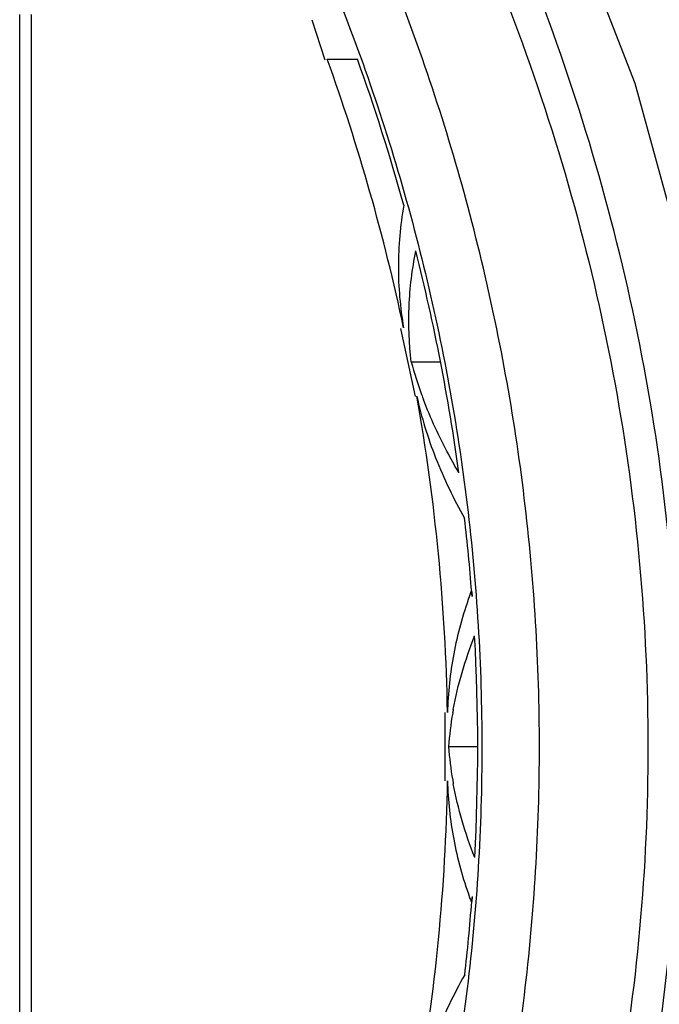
# Model space of a CAD drawing. Header units: millimetres. Extents: x 537 to 2248, y 801 to 1949.
# Tile 16 of 80: x 956 to 988, y 953 to 1003. Entities that reach past the tile are written whole.
import ezdxf

# ---------------------------------------------------------------- set-up
doc = ezdxf.new("R2010")
doc.units = ezdxf.units.MM
doc.header["$LTSCALE"] = 16.335
doc.layers.get('0').update_dxf_attribs({"linetype": 'CONTINUOUS'})

msp = doc.modelspace()

# ---------------------------------------------------------------- linework, layer by layer
at = {"color": 7, "linetype": 'Continuous'}
for p, q in [((955.969, 929.261), (955.969, 1003.494)), ((956.555, 1003.494), (956.555, 929.261)), ((970.771, 1003.233), (971.438, 1001.208)), ((971.55, 1001.245), (973.081, 1001.245)), ((975.273, 987.582), (976.017, 984.134)), ((975.808, 985.883), (977.278, 985.883)), ((978.873, 974.223), (978.838, 974.223)), ((978.838, 974.223), (978.892, 973.983)), ((978.874, 974.226), (978.892, 973.983)), ((977.505, 968.109), (977.507, 964.645)), ((977.697, 966.377), (979.163, 966.377)), ((978.896, 958.772), (978.841, 958.532)), ((978.896, 958.772), (978.877, 958.529)), ((978.876, 958.532), (978.841, 958.532))]:
    msp.add_line(p, q, dxfattribs=at)
msp.add_lwpolyline([(978.345, 912.704), (982.876, 921.75), (987.163, 932.753), (990.216, 943.891), (992.042, 955.118), (992.651, 966.386), (992.042, 977.651), (990.214, 988.872), (987.161, 1000.005), (982.877, 1011.002), (978.344, 1020.051)], dxfattribs=at)
for centre, radius, start, end in [((873.656, 966.061), 104.025, 11.95827, 19.76914), ((874.316, 965.857), 104.914, 15.46155, 19.71329), ((875.124, 966.101), 104.069, 7.82163, 14.13393), ((995.715, 991.299), 20.63, 195.2197, 200.036), ((875.067, 966.281), 102.597, 1.02125, 10.03077), ((996.451, 991.561), 21.412, 200.0218, 200.7388), ((876.773, 966.31), 102.407, 4.43346, 6.52992), ((999.256, 966.703), 21.759, 159.7805, 160.3475), ((878.241, 966.352), 100.939, 356.82533, 3.20353), ((996.485, 964.861), 18.852, 169.6124, 170.1845), ((995.615, 964.996), 17.971, 170.1358, 175.5912), ((995.836, 967.797), 18.195, 184.4754, 189.8634), ((875.741, 966.406), 101.924, 349.94121, 359.0104), ((996.513, 967.909), 18.881, 189.8466, 190.4185), ((999.313, 966.074), 21.816, 199.659, 200.2243), ((877.202, 966.405), 101.98, 353.46535, 355.57061)]:
    msp.add_arc(centre, radius, start, end, dxfattribs=at)
for points, knots in [([(964.526, 897.01), (968.365, 901.94), (975.353, 912.364), (981.967, 926.599), (985.775, 938.521), (987.851, 947.682), (989.11, 956.991), (989.533, 966.375), (989.112, 975.759), (987.852, 985.068), (985.775, 994.229), (982.918, 1003.176), (979.321, 1011.852), (973.61, 1022.986), (968.365, 1030.813), (964.526, 1035.745)], [0, 0, 0, 0, 0.12493, 0.249858, 0.312376, 0.374895, 0.437414, 0.499934, 0.562454, 0.624974, 0.687494, 0.750014, 0.812533, 0.875051, 1, 1, 1, 1]), ([(963.114, 1034.628), (966.918, 1029.786), (973.85, 1019.544), (981.732, 1002.758), (985.856, 987.839), (987.524, 975.622), (988.086, 963.304), (986.679, 947.886), (981.732, 929.999), (973.85, 913.21), (966.918, 902.969), (963.114, 898.127)], [0, 0, 0, 0, 0.125012, 0.250002, 0.374975, 0.437519, 0.500064, 0.625025, 0.749998, 0.874989, 1, 1, 1, 1]), ([(970.522, 917.69), (972.419, 921.449), (974.956, 927.253), (977.662, 935.233), (979.899, 943.357), (981.794, 953.739), (982.563, 966.376), (981.918, 976.911), (980.656, 985.242), (979.342, 991.426), (977.666, 997.522), (975.632, 1003.508), (973.263, 1009.368), (971.471, 1013.183), (970.523, 1015.064)], [0, 0, 0, 0, 0.124979, 0.187492, 0.250006, 0.374978, 0.499948, 0.624918, 0.687432, 0.749945, 0.812459, 0.874972, 0.937486, 1, 1, 1, 1]), ([(967.896, 1013.754), (968.82, 1011.925), (970.567, 1008.213), (972.877, 1002.511), (974.861, 996.687), (976.497, 990.755), (977.779, 984.737), (979.01, 976.629), (979.64, 966.376), (978.89, 954.077), (977.04, 943.974), (974.858, 936.068), (972.218, 928.303), (969.744, 922.657), (967.896, 919)], [0, 0, 0, 0, 0.062514, 0.125028, 0.187542, 0.250056, 0.312569, 0.375083, 0.500053, 0.625021, 0.749993, 0.812507, 0.875021, 1, 1, 1, 1]), ([(975.433, 993.826), (975.253, 992.802), (975.064, 990.721), (975.246, 988.639), (975.423, 987.615)], [0, 0, 0, 0, 0.500047, 1, 1, 1, 1]), ([(975.808, 985.883), (975.699, 986.816), (975.626, 988.708), (975.858, 990.587), (976.043, 991.513)], [0, 0, 0, 0, 0.49877, 1, 1, 1, 1]), ([(976.096, 984.151), (976.325, 983.087), (976.982, 980.951), (977.956, 978.944), (978.516, 977.955)], [0, 0, 0, 0, 0.489304, 1, 1, 1, 1]), ([(978.225, 980.263), (978.047, 980.567), (977.37, 981.766), (976.79, 983.021), (976.427, 983.979)], [0, 0, 0, 0, 0.25569, 1, 1, 1, 1]), ([(978.765, 974.02), (978.592, 973.537), (978.284, 972.566), (977.83, 970.604), (977.669, 969.104), (977.648, 968.109)], [0, 0, 0, 0, 0.254931, 0.505857, 1, 1, 1, 1]), ([(977.942, 968.26), (978.058, 968.891), (978.357, 970.156), (978.782, 971.383), (979.023, 971.993)], [0, 0, 0, 0, 0.49476, 1, 1, 1, 1]), ([(977.649, 964.645), (977.67, 963.651), (977.832, 962.151), (978.287, 960.189), (978.596, 959.217), (978.768, 958.734)], [0, 0, 0, 0, 0.494141, 0.745069, 1, 1, 1, 1]), ([(979.026, 960.762), (978.785, 961.371), (978.359, 962.599), (978.059, 963.864), (977.943, 964.495)], [0, 0, 0, 0, 0.505243, 1, 1, 1, 1]), ([(978.519, 954.799), (977.96, 953.811), (976.985, 951.803), (976.327, 949.667), (976.098, 948.604)], [0, 0, 0, 0, 0.510688, 1, 1, 1, 1])]:
    msp.add_open_spline(points, degree=3, knots=knots, dxfattribs=at)

doc.saveas('drawing.dxf')
